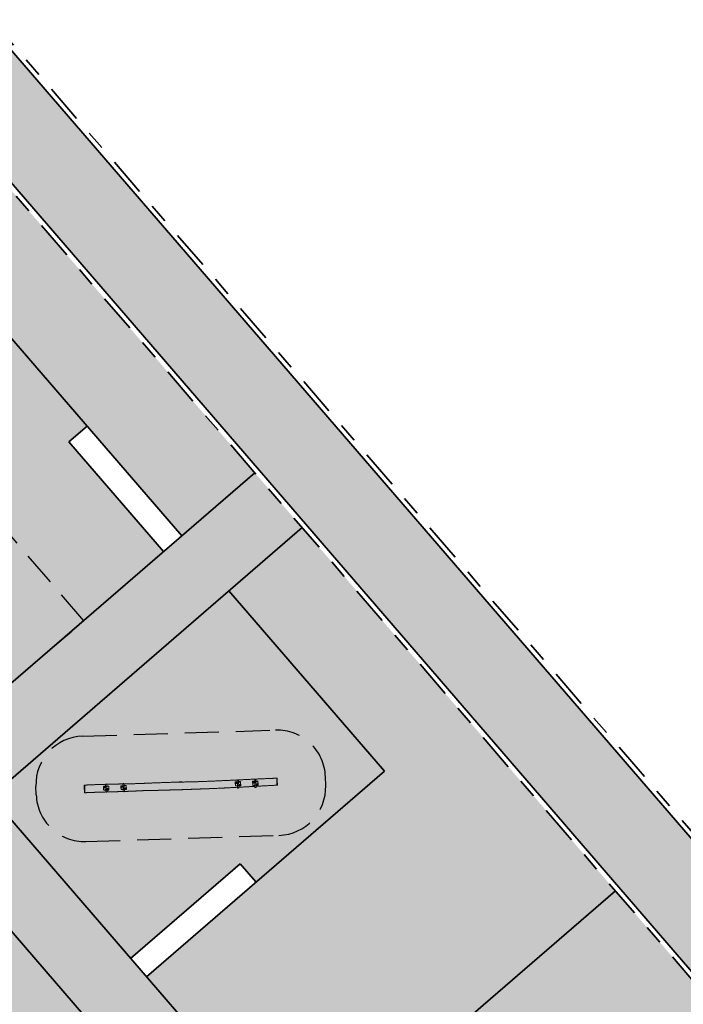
# Model space of a CAD drawing. Header units: metres. Extents: x 104290 to 104633, y 427843 to 428149.
# Tile 42 of 128: x 104420 to 104434, y 428000 to 428021. Entities that reach past the tile are written whole.
import ezdxf

# ---------------------------------------------------------------- set-up
doc = ezdxf.new("R2010")
doc.units = ezdxf.units.M
for name, pattern in [('AI-Linetype-0', [1.058333, 0.705556, -0.352778]), ('AI-Linetype-1', [1.058333, 0.705556, -0.352778]), ('VH-OPSLUITBAND', [10, 4, -2, 2, -2])]:
    doc.linetypes.add(name, pattern=pattern)
doc.layers.add('_Spelen', color=10, linetype='Continuous')
doc.layers.add('N-WE-GR-GRAS_KRUIDENRIJK-V', color=7, linetype='Continuous', lineweight=18, true_color=0xa5cd98)
doc.layers.add('N-WE-VH-VERHARDING_HALFVERHARDING-V', color=7, linetype='Continuous', lineweight=18, true_color=0xd7aa8c)
doc.layers.add('N-WE-VH-KANTOPSLUITING_OPSLUITBAND-G', color=150, linetype='VH-OPSLUITBAND', lineweight=35)
doc.layers.add('N-WE-VH-VERHARDING-G', color=7, linetype='Continuous', lineweight=35)
doc.layers.add('N-WE-VH-VERHARDING-AP_GROEN1', color=7, linetype='Continuous', true_color=0xdbffb8)
doc.layers.add('N-WE-VH-VERHARDING-AP_VOETPAD', color=7, linetype='Continuous', true_color=0xdbdbdb)

# ---------------------------------------------------------------- blocks, each defined once
blk = doc.blocks.new('spelen 16')
at = {"linetype": 'AI-Linetype-0'}
for p, q in [((436.504, 98.976), (436.504, 106.976)), ((433.354, 98.976), (436.504, 98.976))]:
    blk.add_line(p, q, dxfattribs=at)
blk = doc.blocks.new('spelen 13')
blk.add_line((25.058, -49.266), (25.238, -49.266))
at = {"linetype": 'AI-Linetype-1'}
for p, q in [((24.058, -50.266), (24.058, -54.266)), ((26.238, -50.266), (26.238, -54.266)), ((25.058, -55.266), (25.238, -55.266))]:
    blk.add_line(p, q, dxfattribs=at)
at = {"linetype": 'Continuous', "lineweight": 18}
for p, q in [((25.067, -50.277), (25.067, -50.277)), ((25.115, -50.709), (25.075, -50.709)), ((25.075, -50.734), (25.115, -50.734)), ((25.108, -50.676), (25.108, -50.676)), ((25.108, -50.676), (25.108, -50.709)), ((25.108, -50.709), (25.108, -50.676)), ((25.108, -50.734), (25.108, -50.766)), ((25.108, -50.766), (25.108, -50.734)), ((25.181, -50.709), (25.115, -50.709)), ((25.115, -50.709), (25.115, -50.734)), ((25.115, -50.734), (25.181, -50.734)), ((25.118, -50.666), (25.118, -50.667)), ((25.118, -50.666), (25.178, -50.666)), ((25.178, -50.667), (25.118, -50.667)), ((25.126, -50.753), (25.124, -50.756)), ((25.124, -50.756), (25.126, -50.759)), ((25.13, -50.754), (25.126, -50.753)), ((25.126, -50.759), (25.129, -50.76)), ((25.129, -50.76), (25.131, -50.757)), ((25.131, -50.757), (25.13, -50.754)), ((25.166, -50.683), (25.164, -50.686)), ((25.164, -50.686), (25.166, -50.689)), ((25.17, -50.684), (25.166, -50.683)), ((25.166, -50.689), (25.169, -50.69)), ((25.169, -50.69), (25.171, -50.687)), ((25.171, -50.687), (25.17, -50.684)), ((25.178, -50.666), (25.179, -50.666)), ((25.178, -50.667), (25.178, -50.666)), ((25.221, -50.709), (25.181, -50.709)), ((25.181, -50.709), (25.181, -50.734)), ((25.181, -50.734), (25.221, -50.734)), ((25.187, -50.676), (25.188, -50.676)), ((25.187, -50.709), (25.187, -50.676)), ((25.187, -50.766), (25.187, -50.734)), ((25.188, -50.676), (25.188, -50.709)), ((25.188, -50.734), (25.188, -50.766)), ((25.108, -50.766), (25.108, -50.766)), ((25.118, -50.776), (25.117, -50.776)), ((25.118, -50.776), (25.178, -50.776)), ((25.178, -50.776), (25.118, -50.776)), ((25.118, -50.776), (25.118, -50.776)), ((25.18, -50.776), (25.178, -50.776)), ((25.178, -50.776), (25.178, -50.776)), ((25.18, -50.776), (25.18, -50.776)), ((25.187, -50.766), (25.188, -50.766)), ((25.115, -51.069), (25.075, -51.069)), ((25.075, -51.094), (25.115, -51.094)), ((25.108, -51.036), (25.108, -51.036)), ((25.108, -51.069), (25.108, -51.036)), ((25.108, -51.036), (25.108, -51.069)), ((25.108, -51.126), (25.108, -51.094)), ((25.108, -51.094), (25.108, -51.126)), ((25.108, -51.126), (25.108, -51.126)), ((25.108, -51.136), (25.108, -51.128)), ((25.109, -51.032), (25.109, -51.026)), ((25.181, -51.069), (25.115, -51.069)), ((25.115, -51.069), (25.115, -51.094)), ((25.115, -51.094), (25.181, -51.094)), ((25.118, -51.026), (25.118, -51.027)), ((25.118, -51.026), (25.178, -51.026)), ((25.178, -51.027), (25.118, -51.027)), ((25.118, -51.136), (25.178, -51.136)), ((25.178, -51.136), (25.118, -51.136)), ((25.118, -51.136), (25.118, -51.136)), ((25.126, -51.113), (25.124, -51.116)), ((25.124, -51.116), (25.126, -51.119)), ((25.13, -51.114), (25.126, -51.113)), ((25.126, -51.119), (25.129, -51.12)), ((25.129, -51.12), (25.131, -51.117)), ((25.131, -51.117), (25.13, -51.114)), ((25.166, -51.043), (25.164, -51.046)), ((25.164, -51.046), (25.166, -51.049)), ((25.17, -51.044), (25.166, -51.043)), ((25.166, -51.049), (25.169, -51.05)), ((25.169, -51.05), (25.171, -51.047)), ((25.171, -51.047), (25.17, -51.044)), ((25.178, -51.027), (25.178, -51.026)), ((25.178, -51.136), (25.178, -51.136)), ((25.221, -51.069), (25.181, -51.069)), ((25.181, -51.069), (25.181, -51.094)), ((25.181, -51.094), (25.221, -51.094)), ((25.187, -51.036), (25.188, -51.036)), ((25.187, -51.069), (25.187, -51.036)), ((25.187, -51.126), (25.187, -51.094)), ((25.187, -51.126), (25.188, -51.126)), ((25.188, -51.036), (25.188, -51.069)), ((25.188, -51.094), (25.188, -51.126)), ((25.065, -52.236), (25.065, -52.264)), ((25.065, -52.236), (25.067, -52.236)), ((25.065, -52.264), (25.065, -52.237)), ((25.065, -52.268), (25.065, -52.264)), ((25.065, -52.264), (25.065, -52.264)), ((25.065, -52.264), (25.065, -52.268)), ((25.065, -52.264), (25.067, -52.264)), ((25.065, -52.268), (25.065, -52.268)), ((25.065, -52.296), (25.065, -52.268)), ((25.065, -52.268), (25.065, -52.296)), ((25.065, -52.268), (25.067, -52.268)), ((25.065, -52.296), (25.067, -52.296)), ((25.23, -52.236), (25.225, -52.236)), ((25.23, -52.264), (25.225, -52.264)), ((25.23, -52.268), (25.225, -52.268)), ((25.23, -52.296), (25.225, -52.296)), ((25.23, -52.264), (25.23, -52.236)), ((25.23, -52.268), (25.23, -52.264)), ((25.23, -52.264), (25.231, -52.264)), ((25.23, -52.268), (25.231, -52.268)), ((25.23, -52.296), (25.23, -52.268)), ((25.231, -52.237), (25.231, -52.264)), ((25.231, -52.264), (25.231, -52.268)), ((25.231, -52.268), (25.231, -52.296)), ((25.108, -53.406), (25.108, -53.439)), ((25.108, -53.439), (25.108, -53.406)), ((25.108, -53.406), (25.108, -53.406)), ((25.118, -53.397), (25.118, -53.396)), ((25.118, -53.396), (25.178, -53.396)), ((25.178, -53.397), (25.118, -53.397)), ((25.178, -53.396), (25.178, -53.397)), ((25.187, -53.439), (25.187, -53.406)), ((25.188, -53.406), (25.187, -53.406)), ((25.188, -53.406), (25.188, -53.439)), ((25.196, -53.439), (25.195, -53.396)), ((25.115, -53.439), (25.075, -53.439)), ((25.075, -53.464), (25.115, -53.464)), ((25.108, -53.464), (25.108, -53.496)), ((25.108, -53.496), (25.108, -53.464)), ((25.108, -53.496), (25.108, -53.496)), ((25.181, -53.439), (25.115, -53.439)), ((25.115, -53.464), (25.115, -53.439)), ((25.115, -53.464), (25.181, -53.464)), ((25.118, -53.506), (25.118, -53.506)), ((25.118, -53.506), (25.178, -53.506)), ((25.178, -53.506), (25.118, -53.506)), ((25.126, -53.483), (25.124, -53.486)), ((25.124, -53.486), (25.126, -53.489)), ((25.13, -53.484), (25.126, -53.483)), ((25.126, -53.489), (25.129, -53.49)), ((25.129, -53.49), (25.131, -53.487)), ((25.131, -53.487), (25.13, -53.484)), ((25.166, -53.413), (25.164, -53.416)), ((25.164, -53.416), (25.166, -53.419)), ((25.17, -53.414), (25.166, -53.413)), ((25.166, -53.419), (25.169, -53.42)), ((25.169, -53.42), (25.171, -53.417)), ((25.171, -53.417), (25.17, -53.414)), ((25.178, -53.506), (25.178, -53.506)), ((25.221, -53.439), (25.181, -53.439)), ((25.181, -53.464), (25.181, -53.439)), ((25.181, -53.464), (25.221, -53.464)), ((25.187, -53.496), (25.187, -53.464)), ((25.188, -53.496), (25.187, -53.496)), ((25.188, -53.464), (25.188, -53.496)), ((25.197, -53.506), (25.196, -53.464)), ((25.115, -53.799), (25.075, -53.799)), ((25.108, -53.766), (25.108, -53.799)), ((25.108, -53.799), (25.108, -53.766)), ((25.108, -53.766), (25.108, -53.766)), ((25.181, -53.799), (25.115, -53.799)), ((25.115, -53.824), (25.115, -53.799)), ((25.118, -53.757), (25.118, -53.756)), ((25.118, -53.756), (25.178, -53.756)), ((25.178, -53.757), (25.118, -53.757)), ((25.166, -53.773), (25.164, -53.776)), ((25.164, -53.776), (25.166, -53.779)), ((25.17, -53.774), (25.166, -53.773)), ((25.166, -53.779), (25.169, -53.78)), ((25.169, -53.78), (25.171, -53.777)), ((25.171, -53.777), (25.17, -53.774)), ((25.178, -53.756), (25.178, -53.757)), ((25.221, -53.799), (25.181, -53.799)), ((25.181, -53.824), (25.181, -53.799)), ((25.188, -53.766), (25.187, -53.766)), ((25.187, -53.799), (25.187, -53.766)), ((25.188, -53.766), (25.188, -53.799)), ((25.075, -53.824), (25.115, -53.824)), ((25.108, -53.824), (25.108, -53.856)), ((25.108, -53.856), (25.108, -53.824)), ((25.108, -53.856), (25.108, -53.856)), ((25.115, -53.824), (25.181, -53.824)), ((25.118, -53.866), (25.178, -53.866)), ((25.118, -53.866), (25.118, -53.866)), ((25.178, -53.866), (25.118, -53.866)), ((25.126, -53.843), (25.124, -53.846)), ((25.124, -53.846), (25.126, -53.849)), ((25.13, -53.844), (25.126, -53.843)), ((25.126, -53.849), (25.129, -53.85)), ((25.129, -53.85), (25.131, -53.847)), ((25.131, -53.847), (25.13, -53.844)), ((25.178, -53.866), (25.178, -53.866)), ((25.181, -53.824), (25.221, -53.824)), ((25.187, -53.856), (25.187, -53.824)), ((25.188, -53.856), (25.187, -53.856)), ((25.188, -53.824), (25.188, -53.856)), ((25.197, -53.866), (25.197, -53.824)), ((25.097, -54.257), (25.098, -54.257)), ((25.098, -54.266), (25.098, -54.259)), ((25.098, -54.266), (25.107, -54.266))]:
    blk.add_line(p, q, dxfattribs=at)
at = {"linetype": 'Continuous', "lineweight": 18, "flags": 128}
for points in [[(25.128, -50.709), (25.128, -50.709), (25.128, -50.709), (25.128, -50.708)], [(25.128, -50.734), (25.128, -50.734), (25.128, -50.734), (25.128, -50.735)], [(25.167, -50.709), (25.167, -50.709), (25.167, -50.709), (25.167, -50.708)], [(25.167, -50.735), (25.167, -50.734), (25.167, -50.734), (25.167, -50.734)], [(25.128, -51.069), (25.128, -51.069), (25.128, -51.069), (25.128, -51.068)], [(25.128, -51.094), (25.128, -51.094), (25.128, -51.094), (25.128, -51.095)], [(25.167, -51.069), (25.167, -51.069), (25.167, -51.069), (25.167, -51.068)], [(25.167, -51.095), (25.167, -51.094), (25.167, -51.094), (25.167, -51.094)], [(25.128, -53.438), (25.128, -53.439), (25.128, -53.439), (25.128, -53.439)], [(25.128, -53.464), (25.128, -53.464), (25.128, -53.464), (25.128, -53.465)], [(25.167, -53.439), (25.167, -53.439), (25.167, -53.439), (25.167, -53.438)], [(25.167, -53.464), (25.167, -53.464), (25.167, -53.464), (25.167, -53.465)], [(25.128, -53.798), (25.128, -53.799), (25.128, -53.799), (25.128, -53.799)], [(25.167, -53.799), (25.167, -53.799), (25.167, -53.799), (25.167, -53.798)], [(25.128, -53.824), (25.128, -53.824), (25.128, -53.824), (25.128, -53.825)], [(25.167, -53.824), (25.167, -53.824), (25.167, -53.824), (25.167, -53.825)]]:
    blk.add_lwpolyline(points, dxfattribs=at)
at = {"linetype": 'Continuous', "lineweight": 18}
for centre, radius in [((25.128, -50.756), 0.011), ((25.128, -50.756), 0.0105), ((25.128, -50.756), 0.00715), ((25.168, -50.686), 0.011), ((25.168, -50.686), 0.0105), ((25.168, -50.686), 0.00715), ((25.128, -51.116), 0.011), ((25.128, -51.116), 0.0105), ((25.128, -51.116), 0.00715), ((25.168, -51.046), 0.011), ((25.168, -51.046), 0.0105), ((25.168, -51.046), 0.00715), ((25.168, -53.416), 0.011), ((25.168, -53.416), 0.0105), ((25.168, -53.416), 0.00715), ((25.128, -53.486), 0.011), ((25.128, -53.486), 0.0105), ((25.128, -53.486), 0.00715), ((25.168, -53.776), 0.011), ((25.168, -53.776), 0.0105), ((25.168, -53.776), 0.00715), ((25.128, -53.846), 0.011), ((25.128, -53.846), 0.0105), ((25.128, -53.846), 0.00715)]:
    blk.add_circle(centre, radius, dxfattribs=at)
at = {"linetype": 'AI-Linetype-1'}
for centre, start, end in [((25.058, -50.266), 90, 180), ((25.238, -50.266), 0, 90), ((25.058, -54.266), 180, 270), ((25.238, -54.266), 270, 0)]:
    blk.add_arc(centre, 1, start, end, dxfattribs=at)
at = {"linetype": 'Continuous', "lineweight": 18}
for centre, radius, start, end in [((25.077, -50.276), 0.01, 90.0028, 181.4279), ((25.215, -50.276), 0.01, 0.6871, 89.946), ((25.075, -50.721), 0.0125, 90, 270), ((25.118, -50.676), 0.01, 90, 180), ((25.118, -50.676), 0.0095, 90, 180), ((25.128, -50.756), 0.00358, 112.2562, 172.2562), ((25.128, -50.756), 0.00358, 172.2562, 232.2562), ((25.128, -50.756), 0.00358, 52.2562, 112.2562), ((25.128, -50.756), 0.00358, 232.2562, 292.2562), ((25.128, -50.756), 0.00358, 292.2562, 352.2562), ((25.128, -50.756), 0.00358, 352.2562, 52.2562), ((25.168, -50.686), 0.00358, 112.2562, 172.2562), ((25.168, -50.686), 0.00358, 172.2562, 232.2562), ((25.168, -50.686), 0.00358, 52.2562, 112.2562), ((25.168, -50.686), 0.00358, 232.2562, 292.2562), ((25.168, -50.686), 0.00358, 292.2562, 352.2562), ((25.168, -50.686), 0.00358, 352.2562, 52.2562), ((25.178, -50.676), 0.01, 0, 90), ((25.178, -50.676), 0.0095, 0, 90), ((25.221, -50.721), 0.0125, 270, 90), ((25.118, -50.766), 0.0095, 180, 270), ((25.118, -50.766), 0.01, 180, 270), ((25.178, -50.766), 0.0095, 270, 0), ((25.178, -50.766), 0.01, 270, 0), ((25.075, -51.081), 0.0125, 90, 270), ((25.118, -51.036), 0.01, 90, 180), ((25.118, -51.036), 0.0095, 90, 180), ((25.118, -51.126), 0.01, 180, 270), ((25.118, -51.126), 0.0095, 180, 270), ((25.128, -51.116), 0.00358, 112.2562, 172.2562), ((25.128, -51.116), 0.00358, 172.2562, 232.2562), ((25.128, -51.116), 0.00358, 52.2562, 112.2562), ((25.128, -51.116), 0.00358, 232.2562, 292.2562), ((25.128, -51.116), 0.00358, 292.2562, 352.2562), ((25.128, -51.116), 0.00358, 352.2562, 52.2562), ((25.168, -51.046), 0.00358, 112.2562, 172.2562), ((25.168, -51.046), 0.00358, 172.2562, 232.2562), ((25.168, -51.046), 0.00358, 52.2562, 112.2562), ((25.168, -51.046), 0.00358, 232.2562, 292.2562), ((25.168, -51.046), 0.00358, 292.2562, 352.2562), ((25.168, -51.046), 0.00358, 352.2562, 52.2562), ((25.178, -51.036), 0.01, 0, 90), ((25.178, -51.036), 0.0095, 0, 90), ((25.178, -51.126), 0.0095, 270, 0), ((25.178, -51.126), 0.01, 270, 0), ((25.221, -51.081), 0.0125, 270, 90), ((25.065, -52.237), 0.0005, 90, 180), ((25.065, -52.296), 0.0005, 180, 270), ((25.23, -52.237), 0.0005, 0, 90), ((25.23, -52.296), 0.0005, 270, 0), ((25.118, -53.406), 0.01, 90, 180), ((25.118, -53.406), 0.0095, 90, 180), ((25.178, -53.406), 0.01, 0, 90), ((25.178, -53.406), 0.0095, 0, 90), ((25.075, -53.451), 0.0125, 90, 270), ((25.118, -53.496), 0.0095, 180, 270), ((25.118, -53.496), 0.01, 180, 270), ((25.128, -53.486), 0.00358, 112.2562, 172.2562), ((25.128, -53.486), 0.00358, 172.2562, 232.2562), ((25.128, -53.486), 0.00358, 52.2562, 112.2562), ((25.128, -53.486), 0.00358, 232.2562, 292.2562), ((25.128, -53.486), 0.00358, 292.2562, 352.2562), ((25.128, -53.486), 0.00358, 352.2562, 52.2562), ((25.168, -53.416), 0.00358, 112.2562, 172.2562), ((25.168, -53.416), 0.00358, 172.2562, 232.2562), ((25.168, -53.416), 0.00358, 52.2562, 112.2562), ((25.168, -53.416), 0.00358, 232.2562, 292.2562), ((25.168, -53.416), 0.00358, 292.2562, 352.2562), ((25.168, -53.416), 0.00358, 352.2562, 52.2562), ((25.178, -53.496), 0.01, 270, 0), ((25.178, -53.496), 0.0095, 270, 0), ((25.221, -53.451), 0.0125, 270, 90), ((25.075, -53.811), 0.0125, 90, 270), ((25.118, -53.766), 0.01, 90, 180), ((25.118, -53.766), 0.0095, 90, 180), ((25.168, -53.776), 0.00358, 112.2562, 172.2562), ((25.168, -53.776), 0.00358, 172.2562, 232.2562), ((25.168, -53.776), 0.00358, 52.2562, 112.2562), ((25.168, -53.776), 0.00358, 232.2562, 292.2562), ((25.168, -53.776), 0.00358, 292.2562, 352.2562), ((25.168, -53.776), 0.00358, 352.2562, 52.2562), ((25.178, -53.766), 0.01, 0, 90), ((25.178, -53.766), 0.0095, 0, 90), ((25.221, -53.811), 0.0125, 270, 90), ((25.118, -53.856), 0.0095, 180, 270), ((25.118, -53.856), 0.01, 180, 270), ((25.128, -53.846), 0.00358, 112.2562, 172.2562), ((25.128, -53.846), 0.00358, 172.2562, 232.2562), ((25.128, -53.846), 0.00358, 52.2562, 112.2562), ((25.128, -53.846), 0.00358, 232.2562, 292.2562), ((25.128, -53.846), 0.00358, 292.2562, 352.2562), ((25.128, -53.846), 0.00358, 352.2562, 52.2562), ((25.178, -53.856), 0.0095, 270, 0), ((25.178, -53.856), 0.01, 270, 0), ((25.107, -54.256), 0.01, 181.0764, 269.9913), ((25.233, -54.256), 0.01, 270.0042, 0.6002)]:
    blk.add_arc(centre, radius, start, end, dxfattribs=at)
for centre, major_axis, start_param, end_param in [((25.122, -50.721), (0.0154, 0), 1.15261, 2.102255), ((25.122, -50.721), (0.0154, 0), 4.180931, 5.130576), ((25.122, -50.721), (0.0154, 0), 1.039338, 1.15261), ((25.122, -50.721), (0.0154, 0), 5.130576, 5.243847), ((25.173, -50.721), (0.0154, 0), 1.988983, 2.102255), ((25.173, -50.721), (0.0154, 0), 4.180931, 4.294202), ((25.173, -50.721), (0.0154, 0), 1.039338, 1.988983), ((25.173, -50.721), (0.0154, 0), 4.294202, 5.243847), ((25.122, -51.081), (0.0154, 0), 1.15261, 2.102255), ((25.122, -51.081), (0.0154, 0), 4.180931, 5.130576), ((25.122, -51.081), (0.0154, 0), 1.039338, 1.15261), ((25.122, -51.081), (0.0154, 0), 5.130576, 5.243847), ((25.173, -51.081), (0.0154, 0), 1.988983, 2.102255), ((25.173, -51.081), (0.0154, 0), 4.180931, 4.294202), ((25.173, -51.081), (0.0154, 0), 1.039338, 1.988983), ((25.173, -51.081), (0.0154, 0), 4.294202, 5.243847), ((25.122, -53.451), (-0.0154, 0), 4.294202, 5.243847), ((25.122, -53.451), (-0.0154, 0), 1.039338, 1.988983), ((25.122, -53.451), (-0.0154, 0), 4.180931, 4.294202), ((25.122, -53.451), (-0.0154, 0), 1.988983, 2.102255), ((25.173, -53.451), (-0.0154, 0), 5.130576, 5.243847), ((25.173, -53.451), (-0.0154, 0), 1.039338, 1.15261), ((25.173, -53.451), (-0.0154, 0), 4.180931, 5.130576), ((25.173, -53.451), (-0.0154, 0), 1.15261, 2.102255), ((25.122, -53.811), (-0.0154, 0), 4.294202, 5.243847), ((25.122, -53.811), (-0.0154, 0), 4.180931, 4.294202), ((25.173, -53.811), (-0.0154, 0), 5.130576, 5.243847), ((25.173, -53.811), (-0.0154, 0), 4.180931, 5.130576), ((25.122, -53.811), (-0.0154, 0), 1.039338, 1.988983), ((25.122, -53.811), (-0.0154, 0), 1.988983, 2.102255), ((25.173, -53.811), (-0.0154, 0), 1.039338, 1.15261), ((25.173, -53.811), (-0.0154, 0), 1.15261, 2.102255)]:
    blk.add_ellipse(centre, major_axis=major_axis, ratio=0.940554, start_param=start_param, end_param=end_param, dxfattribs=at)
for points, knots in [([(25.074, -50.276), (25.073, -50.276), (25.071, -50.277), (25.069, -50.277), (25.068, -50.277), (25.067, -50.277), (25.067, -50.277), (25.067, -50.277)], [0, 0, 0, 0, 0.257552, 0.45659, 0.655667, 0.857942, 1, 1, 1, 1]), ([(25.067, -50.277), (25.067, -50.278), (25.067, -50.285), (25.067, -50.295), (25.068, -50.308), (25.068, -50.32), (25.068, -50.331), (25.068, -50.34), (25.068, -50.349), (25.069, -50.356), (25.069, -50.363), (25.069, -50.369), (25.069, -50.374), (25.069, -50.377), (25.069, -50.38), (25.069, -50.382), (25.069, -50.384), (25.069, -50.386), (25.069, -50.389), (25.069, -50.394), (25.069, -50.4), (25.069, -50.407), (25.069, -50.414), (25.069, -50.424), (25.069, -50.434), (25.069, -50.446), (25.069, -50.459), (25.069, -50.473), (25.07, -50.488), (25.07, -50.504), (25.07, -50.52), (25.07, -50.538), (25.069, -50.568), (25.069, -50.61), (25.069, -50.662), (25.069, -50.695), (25.069, -50.711)], [0, 0, 0, 0, 0.01087, 0.043019, 0.072779, 0.100147, 0.125126, 0.147332, 0.167234, 0.184831, 0.200122, 0.21335, 0.224244, 0.232934, 0.239426, 0.243718, 0.24674, 0.250235, 0.259163, 0.270319, 0.283701, 0.29931, 0.317145, 0.336812, 0.362438, 0.390273, 0.420321, 0.452581, 0.487055, 0.523069, 0.561221, 0.60151, 0.643145, 0.769121, 0.894737, 1, 1, 1, 1]), ([(25.225, -50.276), (25.225, -50.276), (25.225, -50.276), (25.224, -50.276), (25.223, -50.276), (25.221, -50.276), (25.218, -50.276), (25.214, -50.276), (25.21, -50.276), (25.206, -50.276), (25.201, -50.276), (25.195, -50.276), (25.19, -50.276), (25.184, -50.276), (25.179, -50.277), (25.174, -50.277), (25.169, -50.277), (25.165, -50.277), (25.16, -50.277), (25.155, -50.277), (25.151, -50.277), (25.146, -50.277), (25.141, -50.277), (25.137, -50.277), (25.131, -50.277), (25.125, -50.277), (25.118, -50.277), (25.112, -50.277), (25.105, -50.276), (25.099, -50.276), (25.093, -50.276), (25.088, -50.276), (25.083, -50.276), (25.078, -50.276), (25.076, -50.276), (25.074, -50.276)], [0, 0, 0, 0, 0.030101, 0.061438, 0.092778, 0.129792, 0.166808, 0.204647, 0.242486, 0.278523, 0.314557, 0.351506, 0.388445, 0.41354, 0.438631, 0.464357, 0.490077, 0.509867, 0.529655, 0.54999, 0.570322, 0.590012, 0.609704, 0.629964, 0.650228, 0.681014, 0.711811, 0.743732, 0.775656, 0.809394, 0.84313, 0.878052, 0.912969, 0.956198, 1, 1, 1, 1]), ([(25.077, -50.266), (25.077, -50.266), (25.077, -50.266), (25.078, -50.266), (25.079, -50.266), (25.081, -50.266), (25.083, -50.266), (25.084, -50.266)], [0, 0, 0, 0, 0.115946, 0.326183, 0.537026, 0.747271, 1, 1, 1, 1]), ([(25.084, -50.266), (25.085, -50.266), (25.087, -50.266), (25.092, -50.266), (25.097, -50.266), (25.104, -50.266), (25.111, -50.266), (25.119, -50.266), (25.126, -50.266), (25.133, -50.266), (25.14, -50.266), (25.145, -50.266), (25.15, -50.266), (25.155, -50.266), (25.16, -50.266), (25.165, -50.266), (25.171, -50.266), (25.177, -50.266), (25.183, -50.266), (25.19, -50.266), (25.196, -50.266), (25.202, -50.266), (25.206, -50.266), (25.21, -50.266), (25.213, -50.266), (25.215, -50.266), (25.215, -50.266), (25.215, -50.266), (25.215, -50.266)], [0, 0, 0, 0, 0.043973, 0.087923, 0.133755, 0.179788, 0.22566, 0.267102, 0.308663, 0.350017, 0.374925, 0.399891, 0.42476, 0.449709, 0.474751, 0.499728, 0.53293, 0.566258, 0.599518, 0.649437, 0.699539, 0.74953, 0.801352, 0.853297, 0.905109, 0.947095, 0.989157, 1, 1, 1, 1]), ([(25.098, -50.266), (25.098, -50.266), (25.098, -50.267), (25.098, -50.267), (25.098, -50.267), (25.098, -50.267), (25.098, -50.267), (25.098, -50.267)], [0, 0, 0, 0, 0.28338, 0.529483, 0.723023, 0.884516, 1, 1, 1, 1]), ([(25.198, -50.267), (25.198, -50.267), (25.198, -50.267), (25.198, -50.267), (25.197, -50.267), (25.197, -50.266), (25.197, -50.266)], [0, 0, 0, 0, 0.027057, 0.269104, 0.628258, 1, 1, 1, 1]), ([(25.228, -50.712), (25.228, -50.709), (25.228, -50.695), (25.228, -50.67), (25.228, -50.638), (25.228, -50.607), (25.228, -50.579), (25.228, -50.555), (25.228, -50.533), (25.228, -50.512), (25.228, -50.491), (25.227, -50.457), (25.227, -50.427), (25.227, -50.401), (25.227, -50.392), (25.227, -50.383), (25.226, -50.374), (25.226, -50.366), (25.226, -50.36), (25.226, -50.355), (25.226, -50.351), (25.226, -50.348), (25.226, -50.347), (25.226, -50.346), (25.226, -50.345), (25.226, -50.343), (25.226, -50.341), (25.226, -50.337), (25.226, -50.333), (25.226, -50.327), (25.226, -50.319), (25.226, -50.311), (25.226, -50.301), (25.225, -50.291), (25.225, -50.282), (25.225, -50.277), (25.225, -50.276)], [0, 0, 0, 0, 0.020502, 0.097361, 0.171267, 0.242224, 0.310235, 0.361607, 0.411162, 0.45937, 0.507595, 0.555925, 0.691809, 0.713237, 0.734686, 0.756155, 0.776577, 0.794486, 0.808925, 0.821166, 0.831208, 0.834552, 0.837557, 0.840223, 0.842549, 0.845496, 0.850352, 0.858711, 0.869829, 0.883708, 0.900347, 0.919746, 0.941486, 0.965888, 0.992953, 1, 1, 1, 1]), ([(25.225, -50.276), (25.225, -50.276), (25.225, -50.276), (25.225, -50.276), (25.225, -50.276)], [0, 0, 0, 0, 0.651846, 1, 1, 1, 1]), ([(25.069, -50.733), (25.069, -50.735), (25.069, -50.745), (25.069, -50.761), (25.069, -50.782), (25.069, -50.801), (25.069, -50.82), (25.069, -50.839), (25.068, -50.858), (25.068, -50.874), (25.068, -50.885), (25.068, -50.892), (25.068, -50.898), (25.068, -50.904), (25.068, -50.908), (25.068, -50.912), (25.068, -50.915), (25.068, -50.918), (25.068, -50.92), (25.068, -50.923), (25.068, -50.927), (25.068, -50.933), (25.068, -50.939), (25.068, -50.947), (25.068, -50.955), (25.068, -50.965), (25.068, -50.977), (25.068, -50.991), (25.068, -51.006), (25.068, -51.022), (25.068, -51.039), (25.068, -51.056), (25.068, -51.066), (25.068, -51.071)], [0, 0, 0, 0, 0.023788, 0.085961, 0.145814, 0.203311, 0.258449, 0.311228, 0.371321, 0.428029, 0.449381, 0.470205, 0.489311, 0.505793, 0.519905, 0.531284, 0.53993, 0.546128, 0.55312, 0.561816, 0.572216, 0.58964, 0.609811, 0.632048, 0.65635, 0.682716, 0.720367, 0.761558, 0.806289, 0.85326, 0.903587, 0.957269, 1, 1, 1, 1]), ([(25.137, -50.666), (25.14, -50.666), (25.145, -50.666), (25.151, -50.666), (25.158, -50.666), (25.162, -50.666), (25.164, -50.666), (25.165, -50.666)], [0, 0, 0, 0, 0.228579, 0.547726, 0.741102, 0.934434, 1, 1, 1, 1]), ([(25.224, -51.07), (25.224, -51.069), (25.224, -51.064), (25.225, -51.056), (25.225, -51.044), (25.225, -51.033), (25.225, -51.023), (25.225, -51.014), (25.225, -51.006), (25.225, -50.998), (25.226, -50.992), (25.226, -50.986), (25.226, -50.981), (25.226, -50.976), (25.226, -50.97), (25.226, -50.962), (25.226, -50.953), (25.226, -50.943), (25.226, -50.932), (25.227, -50.92), (25.227, -50.906), (25.227, -50.892), (25.227, -50.876), (25.227, -50.861), (25.228, -50.844), (25.228, -50.827), (25.228, -50.81), (25.228, -50.791), (25.228, -50.773), (25.228, -50.755), (25.228, -50.741), (25.228, -50.733), (25.228, -50.731)], [0, 0, 0, 0, 0.004274, 0.042272, 0.077438, 0.10977, 0.139268, 0.165931, 0.189758, 0.212691, 0.232191, 0.248258, 0.261373, 0.275212, 0.294984, 0.317352, 0.34326, 0.372846, 0.40611, 0.442358, 0.482152, 0.525491, 0.572374, 0.617226, 0.664899, 0.715391, 0.768702, 0.823258, 0.876903, 0.929625, 0.981424, 1, 1, 1, 1]), ([(25.16, -50.776), (25.158, -50.776), (25.154, -50.776), (25.147, -50.776), (25.141, -50.776), (25.139, -50.776)], [0, 0, 0, 0, 0.187998, 0.650063, 1, 1, 1, 1]), ([(25.068, -51.092), (25.068, -51.093), (25.068, -51.102), (25.068, -51.119), (25.068, -51.14), (25.068, -51.162), (25.068, -51.182), (25.068, -51.201), (25.068, -51.22), (25.068, -51.237), (25.068, -51.254), (25.069, -51.271), (25.069, -51.287), (25.069, -51.303), (25.069, -51.316), (25.07, -51.329), (25.07, -51.339), (25.07, -51.347), (25.07, -51.353), (25.07, -51.359), (25.07, -51.363), (25.07, -51.366), (25.07, -51.368), (25.07, -51.37), (25.07, -51.372), (25.07, -51.375), (25.07, -51.378), (25.07, -51.383), (25.07, -51.388), (25.071, -51.395), (25.071, -51.403), (25.071, -51.415), (25.071, -51.431), (25.071, -51.449), (25.072, -51.467), (25.072, -51.483), (25.072, -51.5), (25.072, -51.515), (25.072, -51.529), (25.072, -51.542), (25.072, -51.553), (25.072, -51.561), (25.072, -51.566), (25.072, -51.57), (25.072, -51.573), (25.072, -51.576), (25.072, -51.579), (25.072, -51.583), (25.072, -51.588), (25.072, -51.593), (25.072, -51.6), (25.072, -51.608), (25.072, -51.615), (25.072, -51.623), (25.071, -51.635), (25.071, -51.651), (25.071, -51.671), (25.071, -51.69), (25.07, -51.708), (25.07, -51.725), (25.07, -51.738), (25.07, -51.747), (25.07, -51.751), (25.069, -51.755), (25.069, -51.759), (25.069, -51.761), (25.069, -51.763), (25.069, -51.765), (25.069, -51.767), (25.069, -51.771), (25.069, -51.776), (25.069, -51.781), (25.069, -51.788), (25.069, -51.797), (25.069, -51.806), (25.069, -51.816), (25.069, -51.827), (25.069, -51.844), (25.068, -51.868), (25.068, -51.899), (25.068, -51.932), (25.068, -51.958), (25.068, -51.976), (25.068, -51.988), (25.068, -51.999), (25.068, -52.011), (25.068, -52.022), (25.068, -52.033), (25.068, -52.043), (25.068, -52.053), (25.068, -52.062), (25.068, -52.07), (25.068, -52.076), (25.068, -52.082), (25.068, -52.087), (25.068, -52.09), (25.068, -52.093), (25.068, -52.095), (25.068, -52.097), (25.068, -52.099), (25.068, -52.102), (25.068, -52.106), (25.068, -52.11), (25.068, -52.114), (25.068, -52.121), (25.068, -52.13), (25.068, -52.141), (25.067, -52.153), (25.067, -52.166), (25.067, -52.18), (25.067, -52.194), (25.067, -52.213), (25.067, -52.235), (25.067, -52.26), (25.067, -52.283), (25.067, -52.303), (25.067, -52.322), (25.067, -52.34), (25.067, -52.359), (25.067, -52.38), (25.067, -52.401), (25.067, -52.42), (25.067, -52.435), (25.067, -52.446), (25.068, -52.458), (25.068, -52.47), (25.068, -52.482), (25.068, -52.494), (25.068, -52.504), (25.068, -52.514), (25.068, -52.521), (25.068, -52.528), (25.068, -52.534), (25.068, -52.539), (25.068, -52.543), (25.068, -52.546), (25.069, -52.55), (25.069, -52.554), (25.069, -52.558), (25.069, -52.564), (25.069, -52.57), (25.069, -52.578), (25.069, -52.587), (25.069, -52.596), (25.069, -52.607), (25.069, -52.618), (25.069, -52.63), (25.069, -52.645), (25.069, -52.662), (25.069, -52.681), (25.07, -52.699), (25.07, -52.717), (25.07, -52.733), (25.07, -52.748), (25.07, -52.762), (25.07, -52.775), (25.07, -52.786), (25.07, -52.794), (25.07, -52.799), (25.07, -52.804), (25.07, -52.809), (25.07, -52.813), (25.07, -52.816), (25.07, -52.821), (25.07, -52.826), (25.07, -52.833), (25.07, -52.841), (25.07, -52.85), (25.07, -52.859), (25.07, -52.869), (25.071, -52.879), (25.071, -52.89), (25.071, -52.9), (25.071, -52.924), (25.071, -52.96), (25.072, -53.007), (25.072, -53.045), (25.072, -53.075), (25.073, -53.098), (25.073, -53.12), (25.073, -53.14), (25.074, -53.16), (25.074, -53.179), (25.074, -53.197), (25.075, -53.22), (25.076, -53.249), (25.077, -53.284), (25.077, -53.32), (25.078, -53.356), (25.079, -53.393), (25.079, -53.421), (25.08, -53.436), (25.08, -53.439)], [0, 0, 0, 0, 0.002091, 0.01128, 0.020952, 0.029984, 0.038619, 0.04684, 0.054648, 0.062041, 0.069021, 0.076566, 0.08356, 0.090003, 0.095895, 0.101236, 0.106025, 0.108884, 0.111503, 0.113854, 0.115835, 0.116887, 0.117789, 0.118542, 0.119252, 0.120309, 0.121847, 0.123815, 0.126213, 0.12904, 0.132297, 0.135907, 0.144371, 0.15263, 0.159831, 0.166867, 0.17374, 0.180395, 0.186387, 0.192047, 0.197377, 0.199775, 0.201976, 0.203771, 0.205156, 0.206156, 0.207345, 0.208966, 0.211018, 0.213503, 0.21642, 0.21969, 0.223046, 0.226363, 0.229643, 0.238327, 0.246734, 0.254865, 0.262632, 0.269907, 0.276688, 0.278895, 0.281009, 0.282767, 0.284115, 0.285054, 0.285647, 0.286337, 0.287576, 0.289152, 0.291066, 0.293316, 0.296435, 0.300032, 0.304106, 0.308523, 0.313028, 0.317616, 0.330311, 0.343597, 0.357475, 0.371945, 0.3767, 0.381516, 0.386393, 0.39133, 0.396237, 0.400816, 0.405044, 0.409291, 0.413114, 0.416514, 0.419489, 0.422041, 0.423843, 0.425352, 0.426566, 0.427486, 0.428113, 0.428881, 0.43004, 0.431622, 0.433479, 0.435458, 0.43756, 0.44183, 0.446532, 0.451665, 0.45723, 0.463226, 0.469479, 0.475656, 0.486761, 0.497581, 0.508118, 0.51599, 0.523695, 0.531456, 0.539661, 0.548315, 0.55742, 0.566975, 0.571821, 0.576775, 0.581838, 0.587008, 0.59226, 0.597189, 0.601659, 0.605671, 0.608883, 0.611726, 0.614198, 0.616301, 0.618034, 0.619408, 0.620719, 0.622344, 0.624231, 0.626589, 0.629418, 0.632718, 0.63649, 0.640479, 0.644886, 0.649713, 0.654958, 0.66038, 0.668854, 0.676942, 0.684645, 0.691963, 0.698896, 0.70533, 0.711394, 0.717021, 0.722062, 0.724677, 0.727099, 0.729327, 0.731318, 0.732975, 0.734324, 0.7358, 0.73827, 0.741252, 0.744744, 0.748747, 0.752544, 0.756708, 0.761151, 0.76562, 0.7701, 0.774594, 0.795938, 0.815222, 0.83472, 0.844717, 0.854333, 0.863558, 0.872396, 0.880849, 0.888921, 0.896616, 0.903938, 0.918909, 0.934027, 0.949303, 0.964744, 0.980363, 0.996169, 1, 1, 1, 1]), ([(25.154, -51.136), (25.152, -51.136), (25.148, -51.136), (25.142, -51.136), (25.137, -51.136), (25.133, -51.136), (25.129, -51.136), (25.125, -51.136), (25.12, -51.136), (25.116, -51.136), (25.112, -51.136), (25.109, -51.136), (25.108, -51.136)], [0, 0, 0, 0, 0.134728, 0.279792, 0.364061, 0.448325, 0.535051, 0.621782, 0.714593, 0.807391, 0.903698, 1, 1, 1, 1]), ([(25.109, -51.026), (25.111, -51.026), (25.116, -51.026), (25.122, -51.026), (25.129, -51.026), (25.135, -51.026), (25.142, -51.026), (25.148, -51.026), (25.152, -51.026), (25.154, -51.026), (25.154, -51.026)], [0, 0, 0, 0, 0.1532379, 0.307227, 0.4606916, 0.5948594, 0.7294579, 0.8638504, 0.9990895, 1, 1, 1, 1]), ([(25.232, -53.446), (25.232, -53.44), (25.231, -53.426), (25.231, -53.404), (25.231, -53.38), (25.23, -53.356), (25.23, -53.33), (25.229, -53.303), (25.229, -53.275), (25.228, -53.246), (25.228, -53.219), (25.228, -53.192), (25.227, -53.167), (25.227, -53.142), (25.227, -53.116), (25.226, -53.088), (25.226, -53.059), (25.225, -53.03), (25.225, -53.002), (25.225, -52.975), (25.224, -52.95), (25.224, -52.925), (25.224, -52.901), (25.224, -52.877), (25.223, -52.853), (25.223, -52.831), (25.223, -52.81), (25.223, -52.786), (25.222, -52.758), (25.222, -52.726), (25.222, -52.701), (25.222, -52.686), (25.222, -52.68), (25.222, -52.674), (25.222, -52.669), (25.222, -52.665), (25.222, -52.661), (25.222, -52.655), (25.222, -52.649), (25.222, -52.638), (25.222, -52.624), (25.222, -52.605), (25.222, -52.586), (25.222, -52.566), (25.222, -52.546), (25.223, -52.524), (25.223, -52.502), (25.223, -52.48), (25.223, -52.456), (25.223, -52.432), (25.224, -52.406), (25.224, -52.379), (25.224, -52.352), (25.224, -52.324), (25.225, -52.295), (25.225, -52.266), (25.225, -52.235), (25.225, -52.204), (25.226, -52.171), (25.226, -52.133), (25.226, -52.091), (25.226, -52.046), (25.226, -52.001), (25.226, -51.96), (25.226, -51.921), (25.226, -51.884), (25.226, -51.848), (25.226, -51.813), (25.226, -51.779), (25.225, -51.746), (25.225, -51.714), (25.225, -51.684), (25.224, -51.656), (25.224, -51.63), (25.224, -51.605), (25.224, -51.581), (25.224, -51.56), (25.223, -51.54), (25.223, -51.523), (25.223, -51.507), (25.223, -51.49), (25.223, -51.473), (25.223, -51.452), (25.223, -51.43), (25.222, -51.406), (25.222, -51.382), (25.222, -51.359), (25.222, -51.337), (25.222, -51.315), (25.222, -51.286), (25.222, -51.252), (25.223, -51.211), (25.223, -51.169), (25.224, -51.13), (25.224, -51.104), (25.224, -51.093)], [0, 0, 0, 0, 0.007856, 0.017492, 0.02757, 0.038088, 0.049047, 0.060446, 0.072287, 0.084569, 0.097291, 0.107597, 0.118175, 0.129026, 0.140149, 0.151492, 0.164311, 0.176667, 0.18856, 0.19999, 0.210957, 0.221461, 0.231502, 0.242012, 0.251963, 0.261352, 0.270182, 0.278451, 0.29193, 0.305783, 0.320008, 0.323022, 0.325707, 0.328063, 0.33009, 0.331788, 0.333267, 0.335808, 0.338657, 0.341812, 0.349238, 0.357011, 0.365133, 0.373604, 0.382423, 0.39159, 0.401143, 0.410439, 0.420286, 0.430682, 0.441628, 0.453124, 0.465171, 0.476734, 0.488764, 0.501264, 0.514235, 0.52768, 0.541598, 0.555991, 0.575835, 0.595197, 0.614069, 0.632446, 0.648434, 0.664025, 0.679217, 0.694014, 0.708417, 0.72243, 0.736057, 0.749253, 0.760676, 0.771718, 0.782381, 0.792663, 0.802564, 0.810075, 0.81735, 0.824389, 0.831191, 0.838062, 0.847177, 0.856877, 0.867161, 0.878029, 0.886978, 0.896286, 0.905954, 0.91588, 0.932653, 0.94993, 0.967715, 0.986012, 1, 1, 1, 1]), ([(25.195, -53.396), (25.193, -53.396), (25.189, -53.396), (25.182, -53.396), (25.176, -53.396), (25.171, -53.396), (25.167, -53.396), (25.164, -53.396), (25.159, -53.396), (25.154, -53.396), (25.147, -53.396), (25.141, -53.396), (25.136, -53.396), (25.135, -53.396)], [0, 0, 0, 0, 0.125297, 0.250774, 0.375791, 0.430849, 0.485664, 0.541143, 0.597002, 0.695176, 0.793278, 0.924186, 1, 1, 1, 1]), ([(25.08, -53.464), (25.08, -53.465), (25.08, -53.473), (25.081, -53.489), (25.081, -53.511), (25.082, -53.533), (25.082, -53.556), (25.083, -53.58), (25.083, -53.604), (25.084, -53.63), (25.084, -53.656), (25.085, -53.684), (25.086, -53.713), (25.086, -53.745), (25.087, -53.774), (25.087, -53.792), (25.088, -53.799)], [0, 0, 0, 0, 0.01114, 0.073127, 0.138898, 0.208455, 0.274973, 0.344622, 0.417399, 0.493307, 0.572344, 0.65451, 0.739806, 0.837246, 0.938473, 1, 1, 1, 1]), ([(25.136, -53.506), (25.137, -53.506), (25.141, -53.506), (25.147, -53.506), (25.153, -53.506), (25.158, -53.506), (25.163, -53.506), (25.167, -53.506), (25.17, -53.506), (25.173, -53.506), (25.178, -53.506), (25.184, -53.506), (25.19, -53.506), (25.195, -53.506), (25.197, -53.506)], [0, 0, 0, 0, 0.065282, 0.191211, 0.27564, 0.360142, 0.444485, 0.490032, 0.535502, 0.595215, 0.655162, 0.770022, 0.885096, 1, 1, 1, 1]), ([(25.243, -54.256), (25.243, -54.252), (25.243, -54.243), (25.243, -54.229), (25.243, -54.213), (25.243, -54.199), (25.242, -54.187), (25.242, -54.175), (25.242, -54.165), (25.242, -54.156), (25.242, -54.148), (25.242, -54.141), (25.242, -54.136), (25.242, -54.131), (25.242, -54.127), (25.242, -54.124), (25.242, -54.121), (25.242, -54.119), (25.242, -54.117), (25.242, -54.115), (25.241, -54.111), (25.241, -54.106), (25.241, -54.098), (25.241, -54.09), (25.241, -54.081), (25.241, -54.072), (25.241, -54.052), (25.24, -54.023), (25.24, -53.988), (25.239, -53.956), (25.239, -53.926), (25.239, -53.896), (25.238, -53.865), (25.238, -53.831), (25.237, -53.795), (25.237, -53.756), (25.236, -53.719), (25.236, -53.684), (25.235, -53.65), (25.235, -53.617), (25.234, -53.589), (25.234, -53.566), (25.233, -53.547), (25.233, -53.528), (25.233, -53.509), (25.232, -53.49), (25.232, -53.472), (25.232, -53.461), (25.232, -53.457)], [0, 0, 0, 0, 0.014762, 0.035146, 0.054102, 0.071627, 0.087722, 0.101589, 0.114184, 0.125509, 0.135562, 0.144344, 0.151488, 0.157493, 0.162358, 0.166277, 0.168925, 0.171262, 0.173851, 0.176693, 0.179787, 0.188081, 0.197777, 0.20762, 0.218582, 0.230663, 0.243557, 0.290791, 0.339751, 0.375779, 0.412688, 0.450478, 0.489147, 0.52863, 0.578125, 0.625897, 0.671946, 0.716272, 0.758875, 0.799754, 0.838912, 0.863565, 0.887482, 0.910665, 0.933729, 0.958185, 0.9841, 1, 1, 1, 1]), ([(25.197, -53.756), (25.195, -53.756), (25.19, -53.756), (25.183, -53.756), (25.178, -53.756), (25.175, -53.756), (25.17, -53.756), (25.164, -53.756), (25.157, -53.756), (25.151, -53.756), (25.145, -53.756), (25.142, -53.756), (25.14, -53.756)], [0, 0, 0, 0, 0.15097, 0.301909, 0.360672, 0.419499, 0.47788, 0.591363, 0.705242, 0.819839, 0.93475, 1, 1, 1, 1]), ([(25.197, -53.799), (25.197, -53.785), (25.197, -53.771), (25.197, -53.757), (25.197, -53.756)], [0, 0, 0, 0, 0.987431, 1, 1, 1, 1]), ([(25.088, -53.824), (25.088, -53.833), (25.089, -53.854), (25.09, -53.888), (25.091, -53.927), (25.091, -53.967), (25.092, -54.009), (25.093, -54.052), (25.094, -54.095), (25.095, -54.14), (25.096, -54.186), (25.097, -54.225), (25.097, -54.249), (25.097, -54.257)], [0, 0, 0, 0, 0.060119, 0.147283, 0.237376, 0.330398, 0.426349, 0.525228, 0.627035, 0.729872, 0.835531, 0.944012, 1, 1, 1, 1]), ([(25.143, -53.866), (25.145, -53.866), (25.151, -53.866), (25.16, -53.866), (25.167, -53.866), (25.172, -53.866), (25.176, -53.866), (25.18, -53.866), (25.185, -53.866), (25.19, -53.866), (25.194, -53.866), (25.197, -53.866)], [0, 0, 0, 0, 0.1172386, 0.2996505, 0.4818967, 0.5313698, 0.5808012, 0.6841666, 0.762679, 0.841237, 1, 1, 1, 1]), ([(25.098, -54.257), (25.098, -54.257), (25.098, -54.257), (25.098, -54.257), (25.099, -54.257), (25.101, -54.257), (25.102, -54.257), (25.104, -54.257), (25.106, -54.257), (25.109, -54.257), (25.112, -54.257), (25.115, -54.257), (25.119, -54.257), (25.123, -54.257), (25.127, -54.257), (25.133, -54.257), (25.138, -54.257), (25.144, -54.257), (25.15, -54.257), (25.156, -54.257), (25.162, -54.257), (25.168, -54.257), (25.175, -54.257), (25.181, -54.257), (25.187, -54.257), (25.194, -54.257), (25.201, -54.257), (25.208, -54.257), (25.214, -54.257), (25.22, -54.257), (25.225, -54.256), (25.229, -54.256), (25.232, -54.256), (25.235, -54.256), (25.237, -54.256), (25.239, -54.256), (25.241, -54.256), (25.242, -54.256), (25.243, -54.256), (25.243, -54.256), (25.243, -54.256), (25.243, -54.256)], [0, 0, 0, 0, 0.016504, 0.051893, 0.087804, 0.123686, 0.144238, 0.164785, 0.185907, 0.207025, 0.22761, 0.248201, 0.269413, 0.290628, 0.31597, 0.341314, 0.367394, 0.393473, 0.419157, 0.444837, 0.471478, 0.498124, 0.525229, 0.552337, 0.580213, 0.608094, 0.642188, 0.676282, 0.711395, 0.746498, 0.771052, 0.795603, 0.82083, 0.846055, 0.86782, 0.889587, 0.911824, 0.934063, 0.958004, 0.981946, 1, 1, 1, 1]), ([(25.098, -54.266), (25.098, -54.266), (25.098, -54.266), (25.098, -54.266), (25.098, -54.266), (25.098, -54.266), (25.098, -54.266), (25.098, -54.266)], [0, 0, 0, 0, 0.158381, 0.316204, 0.486317, 0.738735, 1, 1, 1, 1]), ([(25.233, -54.266), (25.233, -54.266), (25.233, -54.266), (25.232, -54.266), (25.231, -54.266), (25.229, -54.266), (25.226, -54.266), (25.223, -54.266), (25.219, -54.266), (25.213, -54.266), (25.206, -54.266), (25.198, -54.266), (25.19, -54.266), (25.182, -54.266), (25.175, -54.266), (25.168, -54.266), (25.161, -54.266), (25.154, -54.266), (25.147, -54.266), (25.14, -54.266), (25.134, -54.266), (25.129, -54.266), (25.124, -54.266), (25.12, -54.266), (25.117, -54.266), (25.114, -54.266), (25.112, -54.266), (25.11, -54.266), (25.109, -54.266), (25.108, -54.266), (25.107, -54.266), (25.107, -54.266)], [0, 0, 0, 0, 0.032082, 0.064093, 0.09286, 0.121681, 0.150421, 0.182818, 0.215336, 0.247771, 0.294609, 0.341645, 0.388552, 0.42504, 0.461612, 0.49805, 0.531621, 0.565334, 0.598916, 0.632485, 0.666161, 0.699729, 0.726043, 0.752415, 0.778674, 0.804816, 0.831075, 0.85728, 0.90712, 0.95711, 1, 1, 1, 1]), ([(25.197, -54.266), (25.197, -54.266), (25.197, -54.266), (25.198, -54.266), (25.198, -54.266), (25.198, -54.266), (25.198, -54.266), (25.198, -54.266)], [0, 0, 0, 0, 0.28338, 0.529483, 0.723023, 0.884516, 1, 1, 1, 1])]:
    blk.add_open_spline(points, degree=3, knots=knots, dxfattribs=at)

msp = doc.modelspace()

# ---------------------------------------------------------------- hatches: boundary and pattern name
at = {"layer": 'N-WE-GR-GRAS_KRUIDENRIJK-V'}
h = msp.add_hatch(color=256, dxfattribs=at)
h.dxf.hatch_style = 1
h.paths.add_polyline_path([(104417.829, 428020.047), (104408.722, 428012.202), (104423.737, 427994.807), (104425.251, 427996.114), (104417.78, 428004.769), (104412.546, 428010.832), (104418.63, 428016.059), (104423.851, 428010.01), (104425.365, 428011.316)])
h = msp.add_hatch(color=256, dxfattribs=at)
h.dxf.hatch_style = 1
h.paths.add_polyline_path([(104426.345, 428010.181), (104424.831, 428008.874), (104428.055, 428005.139), (104423.119, 428000.879), (104426.386, 427997.094), (104432.836, 428002.661)])
at = {"layer": 'N-WE-VH-VERHARDING-AP_GROEN1'}
h = msp.add_hatch(color=256, dxfattribs=at)
h.dxf.hatch_style = 1
h.paths.add_polyline_path([(104423.472, 428009.683), (104421.512, 428011.954), (104421.891, 428012.281), (104418.63, 428016.059), (104412.546, 428010.832), (104417.78, 428004.769)])
h.paths.add_polyline_path([(104424.831, 428008.874), (104419.896, 428004.614), (104422.793, 428001.258), (104425.064, 428003.218), (104425.39, 428002.839), (104428.055, 428005.139)])
h = msp.add_hatch(color=256, dxfattribs=at)
h.dxf.hatch_style = 1
h.paths.add_polyline_path([(104435.414, 427998.883), (104435.795, 427999.207), (104434.536, 428000.688), (104434.538, 428000.689), (104432.836, 428002.661), (104426.386, 427997.094), (104427.367, 427995.959), (104428.692, 427994.424), (104429.07, 427994.75), (104431.031, 427992.478), (104434.815, 427995.728), (104434.489, 427996.107), (104436.387, 427997.738)])
at = {"layer": 'N-WE-VH-VERHARDING-AP_VOETPAD'}
h = msp.add_hatch(color=256, dxfattribs=at)
h.dxf.hatch_style = 1
h.paths.add_polyline_path([(104430.6, 427986.703), (104408.581, 428012.212), (104417.839, 428020.188), (104434.548, 428000.831), (104442.119, 428007.393), (104447.439, 428001.166)], flags=16)
h.paths.add_polyline_path([(104430.611, 427986.844), (104408.722, 428012.202), (104417.829, 428020.047), (104434.538, 428000.689), (104442.108, 428007.252), (104447.29, 428001.17)], flags=0)
h.paths.add_polyline_path([(104446.526, 428005.391), (104443.668, 428008.736), (104456.674, 428020.011), (104459.531, 428016.665)])
h.paths.add_polyline_path([(104417.522, 427967.577), (104416.219, 427969.094), (104399.07, 427954.373), (104397.136, 427952.711), (104402.897, 427946.005), (104404.831, 427947.667), (104400.243, 427953.007), (104415.115, 427965.774), (104416.418, 427964.257), (104438.178, 427982.936), (104435.575, 427985.967), (104449.907, 427998.277), (104454.995, 427992.321), (104456.529, 427993.681), (104447.695, 428004.022), (104463.22, 428017.481), (104458.084, 428023.616), (104451.783, 428018.153), (104434.732, 428003.372), (104418.026, 428022.726), (104412.637, 428018.082), (104410.581, 428020.469), (104409.217, 428019.294), (104411.273, 428016.907), (104406.041, 428012.4), (104433.151, 427980.993)])
at = {"layer": 'N-WE-VH-VERHARDING_HALFVERHARDING-V'}
msp.add_hatch(color=256, dxfattribs=at).paths.add_polyline_path([(104426.345, 428010.181), (104425.365, 428011.316), (104422.036, 428008.443), (104422.038, 428008.44), (104420.844, 428007.414), (104417.78, 428004.769), (104425.251, 427996.114), (104423.737, 427994.807), (104424.717, 427993.672), (104427.367, 427995.959), (104419.896, 428004.614)])

# ---------------------------------------------------------------- linework, layer by layer
at = {"layer": 'N-WE-VH-KANTOPSLUITING_OPSLUITBAND-G', "ltscale": 0.2, "flags": 128}
for points in [[(104434.742, 428003.513), (104417.775, 428023.17)], [(104434.538, 428000.689), (104417.829, 428020.047)]]:
    msp.add_lwpolyline(points, dxfattribs=at)
at = {"layer": 'N-WE-VH-VERHARDING-G', "flags": 128}
for points in [[(104434.732, 428003.372), (104417.634, 428023.18)], [(104434.548, 428000.831), (104417.839, 428020.188)], [(104423.851, 428010.01), (104418.63, 428016.059)], [(104421.512, 428011.954), (104421.891, 428012.281)], [(104423.472, 428009.683), (104421.512, 428011.954)], [(104425.365, 428011.316), (104417.78, 428004.769), (104425.251, 427996.114), (104423.737, 427994.807)], [(104426.345, 428010.181), (104419.896, 428004.614), (104427.367, 427995.959), (104424.717, 427993.672)], [(104428.055, 428005.139), (104424.831, 428008.874)], [(104428.055, 428005.139), (104423.119, 428000.879)], [(104425.064, 428003.218), (104422.793, 428001.258)], [(104425.064, 428003.218), (104425.385, 428002.846)], [(104432.836, 428002.661), (104426.386, 427997.094)]]:
    msp.add_lwpolyline(points, dxfattribs=at)

# ---------------------------------------------------------------- block references
at = {"layer": '_Spelen', "transparency": 33554687}
for name, p, rotation in [('spelen 16', (104155.231, 427648.722), 40.66760906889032), ('spelen 13', (104372.39, 427978.044, 0), 91.8154935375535)]:
    msp.add_blockref(name, p, dxfattribs=dict(at, rotation=rotation))

doc.saveas('drawing.dxf')
